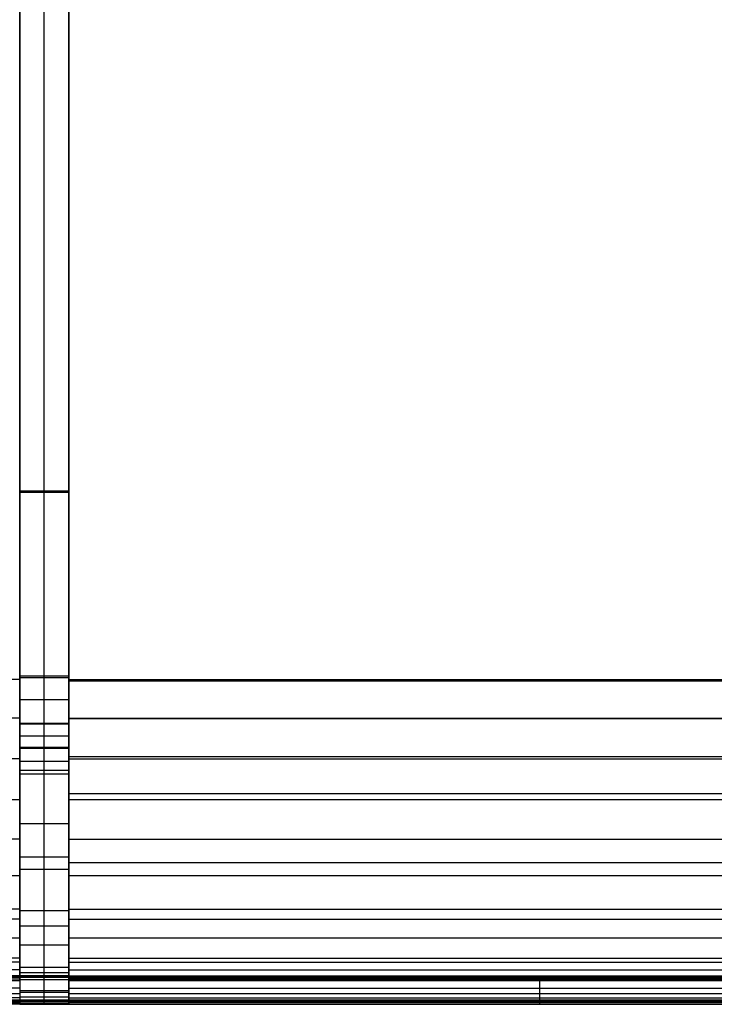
# Model space of a CAD drawing. Header units: millimetres. Extents: x -248 to 248, y -256 to 255.
# Tile 12 of 64: x -4 to 109, y -246 to -85. Entities that reach past the tile are written whole.
import ezdxf

# ---------------------------------------------------------------- set-up
doc = ezdxf.new("R2010")
doc.units = ezdxf.units.MM
doc.layers.add('Défaut', color=7, linetype='Continuous', true_color=0x000000)

msp = doc.modelspace()

# ---------------------------------------------------------------- linework, layer by layer
at = {"layer": 'Défaut'}
for p, q in [((1.104126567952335e-09, -245.5214476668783, 399.4347149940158), (1.104126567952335e-09, -241.5228150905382, 399.330132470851)), ((-3.99999999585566, -243.522131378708, 399.3824237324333), (4.000000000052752, -243.522131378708, 399.3824237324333))]:
    msp.add_line(p, q, dxfattribs=at)
for points, degree, knots in [([(-3.999999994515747, -241.5228150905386, 399.330132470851), (-3.999999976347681, -241.3912845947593, 404.3591001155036), (-3.999999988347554, -241.2590280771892, 409.3895192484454), (-3.999999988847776, -241.0955566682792, 415.6756506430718), (-3.999999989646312, -241.0602701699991, 416.9333056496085), (-3.999999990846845, -241.0005384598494, 419.4474012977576), (-3.999999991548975, -240.9691117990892, 420.7073325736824), (-3.999999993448, -240.6332605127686, 424.4642440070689), (-3.999999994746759, -240.1779549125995, 426.9510290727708), (-3.999999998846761, -238.1207636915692, 434.2114698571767), (-4.000000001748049, -235.8209201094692, 438.7864544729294), (-4.000000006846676, -229.6951818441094, 446.7722347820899), (-4.000000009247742, -225.8694268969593, 450.1746976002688), (-4.0000000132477, -217.2297142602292, 455.3344689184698), (-4.000000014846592, -212.4147015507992, 457.0792702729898), (-4.000000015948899, -206.2088939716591, 458.091490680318), (-4.000000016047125, -204.9565262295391, 458.2275842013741), (-4.000000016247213, -202.4447402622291, 458.3661458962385), (-4.000000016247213, -201.1860748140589, 458.3785614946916), (-4.000000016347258, -197.4128581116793, 458.3257244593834), (-4.000000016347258, -194.9008275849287, 458.1896227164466), (-4.000000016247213, -182.3382213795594, 457.547005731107), (-4.000000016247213, -172.2899156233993, 457.0346150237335), (-4.000000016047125, -122.0413945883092, 454.483164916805), (-4.000000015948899, -81.8419424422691, 452.4720576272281), (-4.000000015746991, -1.442924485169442, 448.4501424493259), (-4.000000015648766, 38.75643585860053, 446.439286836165), (-4.000000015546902, 89.00383960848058, 443.8883317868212), (-4.000000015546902, 99.05434263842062, 443.3762139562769), (-4.000000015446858, 114.1281630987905, 442.6046196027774), (-4.000000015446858, 119.1512078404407, 442.3469146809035), (-4.000000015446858, 126.6893738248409, 441.9592089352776), (-4.000000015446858, 129.2007629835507, 441.8298726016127), (-4.000000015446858, 132.9692133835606, 441.6355763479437), (-4.000000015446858, 134.2259035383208, 441.5706720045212), (-4.000000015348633, 136.7379923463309, 441.441186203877), (-4.000000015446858, 137.994452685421, 441.3746193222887), (-4.000000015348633, 140.5069867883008, 441.2656611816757), (-4.000000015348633, 141.7646587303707, 441.223360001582), (-4.000000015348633, 144.2796013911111, 441.191722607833), (-4.000000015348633, 145.5381067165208, 441.2018977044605), (-4.000000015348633, 148.0518871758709, 441.3373944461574), (-4.000000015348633, 149.3027129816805, 441.4626862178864), (-4.000000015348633, 151.7842987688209, 441.8912134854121), (-4.000000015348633, 153.0075394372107, 442.1871396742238), (-4.000000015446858, 156.6187630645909, 443.2871911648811), (-4.000000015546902, 158.9474693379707, 444.2738252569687), (-4.000000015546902, 163.312675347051, 446.7818484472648), (-4.000000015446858, 165.3493746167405, 448.2822400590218), (-4.000000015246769, 170.8780536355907, 453.4211339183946), (-4.000000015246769, 173.7531907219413, 457.710655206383), (-4.000000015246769, 177.3234763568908, 467.1179078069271), (-4.000000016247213, 178.0106644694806, 472.2362195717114), (-3.999999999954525, 177.5262235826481, 477.2439121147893)], 3, [0, 0, 0, 0, 15.11209899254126, 15.11209899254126, 18.89012374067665, 18.89012374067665, 22.66814848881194, 22.66814848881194, 30.22419798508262, 30.22419798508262, 45.33629697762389, 45.33629697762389, 60.44839597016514, 60.44839597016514, 75.5604949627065, 75.5604949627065, 79.3385197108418, 79.3385197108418, 83.11654445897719, 83.11654445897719, 90.67259395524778, 90.67259395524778, 120.8967919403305, 120.8967919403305, 241.793583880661, 241.793583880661, 362.6903758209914, 362.6903758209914, 392.9145738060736, 392.9145738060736, 408.0266727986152, 408.0266727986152, 415.5827222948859, 415.5827222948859, 419.3607470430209, 419.3607470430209, 423.1387717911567, 423.1387717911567, 426.9167965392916, 426.9167965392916, 430.6948212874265, 430.6948212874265, 434.4728460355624, 434.4728460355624, 438.2508707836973, 438.2508707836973, 445.8069202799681, 445.8069202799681, 453.3629697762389, 453.3629697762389, 468.4750687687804, 468.4750687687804, 483.587167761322, 483.587167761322, 483.587167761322, 483.587167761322]), ([(3.924470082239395e-09, -241.5228150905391, 399.330132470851), (3.872628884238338e-09, -241.3912845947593, 404.3591001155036), (3.875357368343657e-09, -241.2590280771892, 409.3895192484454), (3.873538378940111e-09, -241.0955566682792, 415.6756506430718), (3.925379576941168e-09, -241.0602701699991, 416.9333056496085), (3.874447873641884e-09, -241.0005384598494, 419.4474012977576), (3.872628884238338e-09, -240.9691117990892, 420.7073325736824), (3.874447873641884e-09, -240.6332605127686, 424.4642440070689), (3.875357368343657e-09, -240.1779549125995, 426.9510290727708), (3.874447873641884e-09, -238.1207636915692, 434.2114698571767), (3.874447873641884e-09, -235.820920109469, 438.7864544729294), (3.923560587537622e-09, -229.6951818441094, 446.7722347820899), (3.923560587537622e-09, -225.8694268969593, 450.1746976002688), (3.874447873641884e-09, -217.2297142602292, 455.3344689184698), (3.925379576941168e-09, -212.414701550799, 457.0792702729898), (3.874447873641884e-09, -206.2088939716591, 458.091490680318), (3.874447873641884e-09, -204.9565262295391, 458.2275842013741), (3.873538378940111e-09, -202.4447402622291, 458.3661458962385), (3.873538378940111e-09, -201.1860748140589, 458.3785614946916), (3.872628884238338e-09, -197.4128581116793, 458.3257244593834), (3.872628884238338e-09, -194.9008275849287, 458.1896227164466), (3.923560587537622e-09, -182.3382213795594, 457.547005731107), (3.873538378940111e-09, -172.2899156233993, 457.0346150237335), (3.923560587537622e-09, -122.0413945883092, 454.483164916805), (3.874447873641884e-09, -81.8419424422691, 452.4720576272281), (3.87626686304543e-09, -1.442924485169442, 448.4501424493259), (3.873538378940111e-09, 38.75643585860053, 446.439286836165), (3.875357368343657e-09, 89.0038396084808, 443.8883317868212), (3.875357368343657e-09, 99.05434263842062, 443.3762139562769), (3.874447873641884e-09, 114.1281630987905, 442.6046196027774), (3.874447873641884e-09, 119.1512078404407, 442.3469146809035), (3.874447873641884e-09, 126.6893738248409, 441.9592089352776), (3.874447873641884e-09, 129.2007629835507, 441.8298726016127), (3.874447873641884e-09, 132.9692133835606, 441.6355763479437), (3.874447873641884e-09, 134.2259035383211, 441.5706720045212), (3.922651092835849e-09, 136.7379923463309, 441.441186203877), (3.874447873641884e-09, 137.994452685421, 441.3746193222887), (3.922651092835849e-09, 140.5069867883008, 441.2656611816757), (3.874447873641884e-09, 141.7646587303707, 441.223360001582), (3.922651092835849e-09, 144.2796013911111, 441.191722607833), (3.874447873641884e-09, 145.5381067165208, 441.2018977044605), (3.874447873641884e-09, 148.0518871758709, 441.3373944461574), (3.874447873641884e-09, 149.3027129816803, 441.4626862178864), (3.874447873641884e-09, 151.7842987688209, 441.8912134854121), (3.874447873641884e-09, 153.0075394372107, 442.1871396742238), (3.874447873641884e-09, 156.6187630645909, 443.2871911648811), (3.923560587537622e-09, 158.9474693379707, 444.2738252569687), (3.875357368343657e-09, 163.312675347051, 446.7818484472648), (3.874447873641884e-09, 165.3493746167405, 448.2822400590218), (3.873538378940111e-09, 170.8780536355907, 453.4211339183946), (3.873538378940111e-09, 173.7531907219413, 457.710655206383), (3.874447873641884e-09, 177.3234763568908, 467.1179078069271), (3.875357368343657e-09, 178.0106644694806, 472.2362195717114), (3.925379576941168e-09, 177.5262235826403, 477.2439121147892)], 3, [0, 0, 0, 0, 15.0936928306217, 15.0936928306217, 18.8671160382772, 18.8671160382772, 22.6405392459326, 22.6405392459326, 30.1873856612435, 30.1873856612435, 45.2810784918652, 45.2810784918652, 60.3747713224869, 60.3747713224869, 75.4684641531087, 75.4684641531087, 79.2418873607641, 79.2418873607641, 83.0153105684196, 83.0153105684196, 90.5621569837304, 90.5621569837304, 120.749542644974, 120.749542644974, 241.499085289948, 241.499085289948, 362.248627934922, 362.248627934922, 392.436013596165, 392.436013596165, 407.529706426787, 407.529706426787, 415.076552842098, 415.076552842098, 418.849976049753, 418.849976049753, 422.623399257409, 422.623399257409, 426.396822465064, 426.396822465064, 430.170245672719, 430.170245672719, 433.943668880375, 433.943668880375, 437.71709208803, 437.71709208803, 445.263938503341, 445.263938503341, 452.810784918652, 452.810784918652, 467.904477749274, 467.904477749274, 482.998170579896, 482.998170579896, 482.998170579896, 482.998170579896]), ([(4.000000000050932, -241.5228150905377, 399.330132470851), (4.000000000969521, -241.4346504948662, 402.6970571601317), (4.000000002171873, -241.3464910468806, 406.0639872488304), (4.000000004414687, -241.2047040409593, 411.4798738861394), (4.000000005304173, -241.1508663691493, 413.528726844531), (4.000000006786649, -241.0708860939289, 416.6021832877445), (4.000000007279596, -241.0424981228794, 417.6264355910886), (4.000000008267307, -240.9943254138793, 419.6755868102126), (4.000000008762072, -240.9610943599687, 420.7003151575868), (4.000000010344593, -240.7070545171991, 423.7642461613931), (4.000000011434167, -240.3839539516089, 425.7938099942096), (4.000000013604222, -239.4274647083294, 429.7792398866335), (4.000000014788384, -238.7958422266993, 431.7344587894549), (4.000000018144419, -236.4636041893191, 437.4216892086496), (4.000000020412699, -234.3202016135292, 440.969900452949), (4.000000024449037, -229.0584220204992, 447.2516372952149), (4.00000002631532, -225.9408732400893, 449.9835643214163), (4.000000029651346, -219.0223358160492, 454.3738883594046), (4.000000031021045, -215.2228419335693, 456.0355166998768), (4.000000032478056, -209.2786276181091, 457.5940775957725), (4.000000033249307, -205.2334811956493, 458.3681207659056), (4.000000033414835, -199.0753313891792, 458.4039991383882), (4.000000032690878, -85.3322812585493, 452.573844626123), (4.000000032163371, 28.73213243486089, 447.02567619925), (4.000000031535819, 143.0854617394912, 441.1129097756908), (4.000000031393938, 150.1741991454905, 441.3105644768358), (4.000000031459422, 154.7421030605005, 442.6386147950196), (4.000000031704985, 161.3093478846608, 445.2385423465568), (4.000000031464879, 165.3029719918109, 447.9381838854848), (4.000000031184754, 171.8123152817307, 454.7484345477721), (4.000000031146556, 174.3223700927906, 458.8608110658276), (4.000000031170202, 177.4058893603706, 467.7657389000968), (4.00000003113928, 177.9798412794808, 472.5512039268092), (4.000000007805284, 177.5262235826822, 477.2439121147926)], 3, [0, 0, 0, 0, 10.11554552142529, 10.11554552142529, 16.27126868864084, 16.27126868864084, 19.34913027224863, 19.34913027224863, 22.4269918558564, 22.4269918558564, 28.58271502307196, 28.58271502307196, 34.73843819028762, 34.73843819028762, 47.04988452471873, 47.04988452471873, 59.36133085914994, 59.36133085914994, 71.67277719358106, 71.67277719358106, 77.82850036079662, 83.98422352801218, 90.13994669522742, 419.8757591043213, 426.9541888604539, 434.0326186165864, 441.1110483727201, 441.1110483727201, 455.2679078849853, 455.2679078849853, 469.4247673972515, 469.4247673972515, 483.5816269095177, 483.5816269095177, 483.5816269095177, 483.5816269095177]), ([(-4.000000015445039, 135.6877515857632, 445.5005259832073), (-4.000000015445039, 134.4319181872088, 445.5653632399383), (-4.000000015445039, 133.1753276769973, 445.6302624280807), (-4.000000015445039, 131.9190243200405, 445.6950357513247), (-4.000000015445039, 129.4065680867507, 445.8245746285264), (-4.000000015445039, 126.8950110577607, 445.9539196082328), (-4.000000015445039, 124.3821097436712, 446.0831640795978), (-4.000000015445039, 119.3563263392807, 446.3416520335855), (-4.000000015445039, 114.3329564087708, 446.5993736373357), (-4.000000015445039, 109.3080394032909, 446.8565876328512), (-4.000000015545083, 99.25820608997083, 447.371015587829), (-4.000000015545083, 89.20714561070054, 447.8831618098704), (-4.000000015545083, 79.15716925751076, 448.3933779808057), (-4.000000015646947, 38.95726499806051, 450.4342425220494), (-4.000000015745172, -1.243082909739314, 452.4451471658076), (-4.000000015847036, -41.44258563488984, 454.456104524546), (-4.000000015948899, -81.64208454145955, 456.4670615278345), (-4.000000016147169, -121.8405374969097, 458.4781192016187), (-4.000000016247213, -162.0373662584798, 460.5191784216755), (-4.000000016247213, -172.0864964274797, 461.0294392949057), (-4.000000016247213, -182.1343019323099, 461.5418044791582), (-4.000000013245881, -192.1839877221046, 462.0559578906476)], 3, [0, 0, 0, 0, 3.773743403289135, 3.773743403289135, 3.773743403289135, 11.32064509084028, 11.32064509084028, 11.32064509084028, 26.41454395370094, 26.41454395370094, 26.41454395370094, 56.60455425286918, 56.60455425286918, 56.60455425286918, 177.3566114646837, 177.3566114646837, 177.3566114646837, 298.1037182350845, 298.1037182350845, 298.1037182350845, 328.2894847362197, 328.2894847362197, 328.2894847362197, 328.2894847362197]), ([(4.00000001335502, -192.1839877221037, 462.0559578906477), (4.000000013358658, -192.3659111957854, 462.0653550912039), (4.000000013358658, -192.5478278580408, 462.0746699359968), (4.000000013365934, -194.7766216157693, 462.1888023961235), (4.000000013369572, -196.8616357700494, 462.2963565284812), (4.00000001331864, -199.2807704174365, 462.3509171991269), (4.000000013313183, -199.5757565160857, 462.3564715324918), (4.000000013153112, -199.8723435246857, 462.3605527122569)], 3, [0, 0, 0, 0, 0.5574521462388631, 0.5574521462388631, 6.829755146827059, 6.829755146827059, 7.695224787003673, 7.695224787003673, 7.695224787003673, 7.695224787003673]), ([(4.000000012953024, -203.9209441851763, 462.2904838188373), (4.000000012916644, -204.4788821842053, 462.2588796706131), (4.000000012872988, -205.041360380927, 462.2167464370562), (4.000000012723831, -206.444119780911, 462.0795790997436), (4.000000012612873, -207.273051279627, 461.9701348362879), (4.000000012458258, -208.0939295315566, 461.836675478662)], 3, [0, 0, 0, 0, 1.696854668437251, 1.696854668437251, 4.200117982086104, 4.200117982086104, 4.200117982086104, 4.200117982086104]), ([(-4.000000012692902, -205.6080775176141, 462.161330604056), (-104.7160098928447, -205.6080775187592, 462.1613306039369), (-205.4320197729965, -205.6080775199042, 462.1613306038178), (-205.4320237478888, -205.6080775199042, 462.1613306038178), (-205.4320277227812, -205.6080775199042, 462.1613306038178)], 2, [-205.1306392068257, -205.1306392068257, -205.1306392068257, 9.12308694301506e-16, 9.12308694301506e-16, 8.095755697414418e-06, 8.095755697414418e-06, 8.095755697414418e-06]), ([(4.000000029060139, -205.2184095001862, 458.1805897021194), (104.7160099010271, -205.2184095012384, 458.1805897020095), (205.4320197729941, -205.2184095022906, 458.1805897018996), (205.4320206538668, -205.2184095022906, 458.1805897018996), (205.4320215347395, -205.2184095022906, 458.1805897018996)], 2, [-205.1306391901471, -205.1306391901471, -205.1306391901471, 0, 0, 1.794093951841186e-06, 1.794093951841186e-06, 1.794093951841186e-06]), ([(4.000000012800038, -205.6080775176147, 462.161330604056), (104.7160098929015, -205.6080775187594, 462.1613306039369), (205.4320197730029, -205.6080775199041, 462.1613306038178), (205.4320282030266, -205.6080775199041, 462.1613306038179), (205.4320366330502, -205.6080775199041, 462.1613306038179)], 2, [-205.1306392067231, -205.1306392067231, -205.1306392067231, 9.60494704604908e-16, 9.60494704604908e-16, 1.716962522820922e-05, 1.716962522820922e-05, 1.716962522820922e-05]), ([(4.00000002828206, -211.2600323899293, 457.0745572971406), (104.8393013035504, -211.2600323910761, 457.0745572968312), (205.6786025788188, -211.2600323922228, 457.0745572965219), (205.6786031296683, -211.2600323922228, 457.0745572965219), (205.6786036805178, -211.2600323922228, 457.0745572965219)], 2, [-205.1306391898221, -205.1306391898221, -205.1306391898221, 0, 0, 1.120556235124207e-06, 1.120556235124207e-06, 1.120556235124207e-06]), ([(-4.000000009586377, -218.66000767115, 458.7261264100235), (-104.973393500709, -218.6600076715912, 458.7261264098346), (-205.9467869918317, -218.6600076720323, 458.7261264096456), (-205.9468119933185, -218.6600076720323, 458.7261264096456), (-205.9468369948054, -218.6600076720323, 458.7261264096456)], 2, [-205.130639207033, -205.130639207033, -205.130639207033, 9.12308694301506e-16, 9.12308694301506e-16, 5.079131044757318e-05, 5.079131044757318e-05, 5.079131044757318e-05]), ([(4.000000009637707, -218.6600076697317, 458.7261264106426), (104.9733935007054, -218.6600076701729, 458.7261264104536), (205.946786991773, -218.6600076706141, 458.7261264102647), (205.9468119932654, -218.6600076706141, 458.7261264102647), (205.9468369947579, -218.6600076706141, 458.7261264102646)], 2, [-205.1306392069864, -205.1306392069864, -205.1306392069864, 9.60494704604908e-16, 9.60494704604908e-16, 5.079132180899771e-05, 5.079132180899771e-05, 5.079132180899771e-05]), ([(-4.000000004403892, -230.0322510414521, 451.5078678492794), (-105.2614622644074, -230.0322510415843, 451.5078678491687), (-206.5229245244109, -230.0322510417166, 451.5078678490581), (-206.5229273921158, -230.0322510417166, 451.5078678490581), (-206.5229302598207, -230.0322510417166, 451.5078678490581)], 2, [-205.1306392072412, -205.1306392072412, -205.1306392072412, 9.12308694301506e-16, 9.12308694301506e-16, 5.809259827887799e-06, 5.809259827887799e-06, 5.809259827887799e-06]), ([(4.00000000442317, -230.0322510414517, 451.5078678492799), (105.2614622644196, -230.0322510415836, 451.5078678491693), (206.5229245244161, -230.0322510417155, 451.5078678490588), (206.5229273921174, -230.0322510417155, 451.5078678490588), (206.5229302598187, -230.0322510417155, 451.5078678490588)], 2, [-205.1306392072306, -205.1306392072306, -205.1306392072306, 9.60494704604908e-16, 9.60494704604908e-16, 5.809252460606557e-06, 5.809252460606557e-06, 5.809252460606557e-06]), ([(4.000000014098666, -238.0184295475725, 433.6302022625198), (105.6917704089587, -238.0184295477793, 433.6302022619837), (207.3835408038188, -238.018429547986, 433.6302022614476), (207.3835421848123, -238.018429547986, 433.6302022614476), (207.3835435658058, -238.018429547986, 433.6302022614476)], 2, [-205.1306391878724, -205.1306391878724, -205.1306391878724, 0, 0, 2.78571290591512e-06, 2.78571290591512e-06, 2.78571290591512e-06]), ([(4.000000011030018, -239.9057093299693, 427.7865249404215), (105.8211243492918, -239.9057093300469, 427.7865249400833), (207.6422486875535, -239.9057093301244, 427.786524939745), (207.6422491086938, -239.9057093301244, 427.786524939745), (207.642249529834, -239.9057093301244, 427.786524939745)], 2, [-205.1306391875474, -205.1306391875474, -205.1306391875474, 0, 0, 8.484366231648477e-07, 8.484366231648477e-07, 8.484366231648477e-07]), ([(4.000000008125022, -240.8764144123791, 421.7216254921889), (105.9382010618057, -240.8764144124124, 421.7216254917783), (207.8764021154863, -240.8764144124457, 421.7216254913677), (207.8764040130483, -240.8764144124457, 421.7216254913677), (207.8764059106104, -240.8764144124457, 421.7216254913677)], 2, [-205.1306391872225, -205.1306391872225, -205.1306391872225, 0, 0, 3.818471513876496e-06, 3.818471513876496e-06, 3.818471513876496e-06]), ([(4.000000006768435, -241.0184117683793, 418.6510112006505), (105.9914016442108, -241.0184117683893, 418.6510112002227), (207.9828032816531, -241.0184117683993, 418.651011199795), (207.9828123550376, -241.0184117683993, 418.651011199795), (207.9828214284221, -241.0184117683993, 418.6510111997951)], 2, [-205.13063918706, -205.13063918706, -205.13063918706, 0, 0, 1.824888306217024e-05, 1.824888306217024e-05, 1.824888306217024e-05]), ([(-3.999999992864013, -242.8806470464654, 431.9741226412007), (-105.7577966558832, -242.8806470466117, 431.9741226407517), (-207.5155933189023, -242.880647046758, 431.9741226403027), (-207.5155933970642, -242.880647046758, 431.9741226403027), (-207.515593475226, -242.880647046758, 431.9741226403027)], 2, [-205.1306392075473, -205.1306392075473, -205.1306392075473, 9.12308694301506e-16, 9.12308694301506e-16, 1.575641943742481e-07, 1.575641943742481e-07, 1.575641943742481e-07]), ([(-3.999999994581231, -241.7194410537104, 435.1479252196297), (-105.691770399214, -241.7193850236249, 435.1479022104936), (-207.3835408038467, -241.7193289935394, 435.1478792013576), (-207.383553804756, -241.7193289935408, 435.1478792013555), (-207.3835668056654, -241.7193289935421, 435.1478792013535)], 2, [0, 0, 0, 203.3835408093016, 203.3835408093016, 203.3835668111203, 203.3835668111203, 203.3835668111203]), ([(207.383566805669, -241.7193289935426, 435.1478792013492), (207.3835538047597, -241.719328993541, 435.1478792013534), (207.3835408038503, -241.7193289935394, 435.1478792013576), (105.6917703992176, -241.7193850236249, 435.1479022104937), (3.999999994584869, -241.7194410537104, 435.1479252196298)], 2, [0, 0, 0, 2.600181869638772e-05, 2.600181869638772e-05, 203.3835668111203, 203.3835668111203, 203.3835668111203]), ([(3.999999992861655, -242.880647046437, 431.9741226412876), (105.7577966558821, -242.8806470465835, 431.9741226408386), (207.5155933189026, -242.8806470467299, 431.9741226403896), (207.5155933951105, -242.8806470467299, 431.9741226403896), (207.5155934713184, -242.8806470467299, 431.9741226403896)], 2, [-205.130639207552, -205.130639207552, -205.130639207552, 9.60494704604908e-16, 9.60494704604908e-16, 1.536253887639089e-07, 1.536253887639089e-07, 1.536253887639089e-07]), ([(-3.999999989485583, -244.456757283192, 425.4041308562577), (-105.8813669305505, -244.4567572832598, 425.4041308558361), (-207.7627338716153, -244.4567572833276, 425.4041308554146), (-207.7627413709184, -244.4567572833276, 425.4041308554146), (-207.7627488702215, -244.4567572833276, 425.4041308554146)], 2, [-205.130639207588, -205.130639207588, -205.130639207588, 9.12308694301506e-16, 9.12308694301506e-16, 1.509929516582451e-05, 1.509929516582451e-05, 1.509929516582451e-05]), ([(3.99999998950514, -244.4567572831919, 425.4041308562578), (105.8813669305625, -244.4567572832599, 425.4041308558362), (207.76273387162, -244.456757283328, 425.4041308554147), (207.762741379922, -244.456757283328, 425.4041308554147), (207.762748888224, -244.456757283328, 425.4041308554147)], 2, [-205.1306392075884, -205.1306392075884, -205.1306392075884, 9.60494704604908e-16, 9.60494704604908e-16, 1.511741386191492e-05, 1.511741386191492e-05, 1.511741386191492e-05]), ([(-208.2958283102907, -245.256974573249, 409.5356268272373), (-208.2958192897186, -245.2569746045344, 409.5356268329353), (-208.2958102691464, -245.2569746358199, 409.5356268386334), (-106.1479051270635, -245.2569749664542, 409.5356268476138), (-3.999999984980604, -245.2569752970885, 409.5356268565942)], 2, [-204.2958283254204, -204.2958283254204, -204.2958283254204, -204.295810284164, -204.295810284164, 0, 0, 0]), ([(-3.999999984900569, -245.0962218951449, 415.6817549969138), (-106.0435541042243, -245.0962071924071, 415.6817546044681), (-208.0871082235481, -245.0961924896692, 415.6817542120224), (-208.0871566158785, -245.0961920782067, 415.681754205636), (-208.0872050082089, -245.0961916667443, 415.6817541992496)], 2, [0, 0, 0, 204.0871082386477, 204.0871082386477, 204.0872050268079, 204.0872050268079, 204.0872050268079]), ([(-3.999999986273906, -245.0176779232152, 418.7450289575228), (-105.9914016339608, -245.0174924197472, 418.7450243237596), (-207.9828032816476, -245.0173069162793, 418.7450196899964), (-207.9829510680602, -245.0173069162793, 418.7450196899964), (-207.9830988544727, -245.0173069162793, 418.7450196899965)], 2, [0, 0, 0, 203.9828032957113, 203.9828032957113, 203.9830988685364, 203.9830988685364, 203.9830988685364]), ([(207.9830988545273, -245.0173069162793, 418.7450196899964), (207.9829510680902, -245.0173069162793, 418.7450196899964), (207.9828032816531, -245.0173069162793, 418.7450196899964), (105.9914016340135, -245.0174924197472, 418.7450243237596), (3.99999998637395, -245.0176779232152, 418.7450289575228)], 2, [0, 0, 0, 0.0002955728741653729, 0.0002955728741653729, 203.9830988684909, 203.9830988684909, 203.9830988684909]), ([(208.0872050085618, -245.0961924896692, 415.6817542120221), (208.0871566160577, -245.0961924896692, 415.6817542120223), (208.0871082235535, -245.0961924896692, 415.6817542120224), (106.0435541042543, -245.0962071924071, 415.6817546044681), (3.999999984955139, -245.0962218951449, 415.6817549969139)], 2, [0, 0, 0, 9.678500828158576e-05, 9.678500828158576e-05, 204.0872050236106, 204.0872050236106, 204.0872050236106])]:
    msp.add_open_spline(points, degree=degree, knots=knots, dxfattribs=at)
for points, degree in [([(4.000000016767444, 135.6876879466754, 445.5005190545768), (4.000000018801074, 26.39626340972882, 451.1436155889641), (4.000000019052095, -82.90431675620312, 456.4609581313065), (4.00000001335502, -192.1839877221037, 462.0559578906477)], 3), ([(-4.000000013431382, -162.0373662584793, 460.5191784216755), (1.096598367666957e-10, -162.0373662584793, 460.5191784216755), (4.000000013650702, -162.0373662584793, 460.5191784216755)], 2), ([(-4.000000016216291, -162.2402114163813, 456.5243250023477), (3.883542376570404e-09, -162.2402114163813, 456.5243250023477), (4.000000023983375, -162.2402114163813, 456.5243250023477)], 2), ([(-4.000000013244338, -192.729744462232, 462.083985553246), (-104.5036113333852, -192.7297444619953, 462.083985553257), (-205.0072226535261, -192.7297444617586, 462.0839855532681)], 2), ([(-4.000000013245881, -192.1839877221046, 462.0559578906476), (-4.0000000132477, -194.6884708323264, 462.183713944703), (-4.0000000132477, -197.2498734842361, 462.3235584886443), (-4.000000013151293, -199.8723435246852, 462.3605527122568)], 3), ([(4.00000001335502, -192.1839877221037, 462.0559578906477), (5.456968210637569e-11, -192.1839877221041, 462.0559578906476), (-4.000000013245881, -192.1839877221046, 462.0559578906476)], 2), ([(-4.000000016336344, -192.3883063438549, 458.0610993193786), (3.882814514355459e-09, -192.3883063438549, 458.0610993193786), (4.000000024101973, -192.3883063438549, 458.0610993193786)], 2), ([(4.00000001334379, -192.729744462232, 462.083985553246), (104.5036113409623, -192.7297444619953, 462.083985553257), (205.0072226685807, -192.7297444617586, 462.0839855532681)], 2), ([(4.000000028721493, -192.9343266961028, 458.0893263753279), (104.5039941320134, -192.9343266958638, 458.0893263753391), (205.0079882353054, -192.9343266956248, 458.0893263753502)], 2), ([(-4.000000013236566, -195.9839063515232, 462.2422809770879), (8.79563089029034e-12, -195.9839063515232, 462.2422809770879), (4.000000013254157, -195.9839063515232, 462.2422809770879)], 2), ([(-4.0000000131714, -198.9874453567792, 462.344301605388), (-104.606545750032, -198.9874453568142, 462.3443016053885), (-205.2130914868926, -198.9874453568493, 462.344301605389)], 2), ([(-4.000000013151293, -199.8723435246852, 462.3605527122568), (-4.000000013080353, -201.1937376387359, 462.3789921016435), (-4.00000001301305, -202.5445208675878, 462.3666534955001), (-4.000000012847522, -203.9209441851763, 462.2904838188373)], 3), ([(4.000000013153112, -199.8723435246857, 462.3605527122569), (9.094947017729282e-13, -199.8723435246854, 462.3605527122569), (-4.000000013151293, -199.8723435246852, 462.3605527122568)], 2), ([(-4.000000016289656, -199.9283359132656, 458.3609491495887), (3.873234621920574e-09, -199.9283359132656, 458.3609491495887), (4.000000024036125, -199.9283359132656, 458.3609491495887)], 2), ([(4.00000001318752, -198.9874453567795, 462.344301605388), (104.6065455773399, -198.9874453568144, 462.3443016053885), (205.2130911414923, -198.9874453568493, 462.344301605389)], 2), ([(4.000000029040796, -199.0781897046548, 458.345557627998), (104.6065432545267, -199.0781897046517, 458.345557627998), (205.2130864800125, -199.0781897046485, 458.345557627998)], 2), ([(4.000000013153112, -199.8723435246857, 462.3605527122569), (4.000000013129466, -201.1914156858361, 462.3786628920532), (4.000000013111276, -202.5423665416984, 462.3674984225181), (4.000000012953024, -203.9209441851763, 462.2904838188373)], 3), ([(-4.000000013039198, -201.8759979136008, 462.3610360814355), (6.921574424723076e-12, -201.8759979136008, 462.3610360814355), (4.000000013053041, -201.8759979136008, 462.3610360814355)], 2), ([(-4.000000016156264, -203.7006332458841, 458.2968650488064), (3.873992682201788e-09, -203.7006332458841, 458.2968650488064), (4.000000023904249, -203.7006332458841, 458.2968650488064)], 2), ([(-4.000000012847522, -203.9209441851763, 462.2904838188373), (-4.000000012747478, -205.3184711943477, 462.2136930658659), (-4.000000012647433, -206.7119751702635, 462.0622861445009), (-4.000000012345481, -208.0939295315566, 461.836675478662)], 3), ([(4.000000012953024, -203.9209441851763, 462.2904838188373), (5.275069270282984e-11, -203.9209441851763, 462.2904838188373), (-4.000000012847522, -203.9209441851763, 462.2904838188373)], 2), ([(-4.000000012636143, -206.0132934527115, 462.1194500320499), (8.531033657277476e-10, -206.0132934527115, 462.1194500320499), (4.00000001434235, -206.0132934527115, 462.1194500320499)], 2), ([(-4.000000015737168, -207.450055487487, 457.8890465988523), (3.884633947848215e-09, -207.4500554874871, 457.8890465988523), (4.000000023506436, -207.4500554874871, 457.8890465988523)], 2), ([(-4.000000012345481, -208.0939295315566, 461.836675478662), (-4.000000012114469, -209.5012686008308, 461.6071400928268), (-4.000000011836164, -210.8969186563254, 461.3094778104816), (-4.00000001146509, -212.2747578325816, 460.9446246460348)], 3), ([(4.000000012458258, -208.0939295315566, 461.836675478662), (5.638867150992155e-11, -208.0939295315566, 461.836675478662), (-4.000000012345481, -208.0939295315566, 461.836675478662)], 2), ([(4.000000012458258, -208.0939295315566, 461.836675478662), (4.000000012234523, -209.5133281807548, 461.6053358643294), (4.000000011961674, -210.9085672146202, 461.301779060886), (4.000000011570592, -212.2747578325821, 460.9446246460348)], 3), ([(-4.00000001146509, -212.2747578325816, 460.9446246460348), (-104.838961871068, -212.2746446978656, 460.9441963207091), (-205.677923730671, -212.2745315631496, 460.9437679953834)], 2), ([(-4.00000001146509, -212.2747578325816, 460.9446246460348), (-4.000000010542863, -216.2432814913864, 459.8973116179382), (-4.000000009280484, -220.0657641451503, 458.2990865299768), (-4.000000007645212, -223.5999582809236, 456.1879589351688)], 3), ([(205.6779237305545, -212.2745315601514, 460.9437679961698), (104.8389618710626, -212.2746446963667, 460.9441963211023), (4.000000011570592, -212.2747578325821, 460.9446246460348)], 2), ([(4.000000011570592, -212.2747578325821, 460.9446246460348), (4.000000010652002, -216.2537415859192, 459.9000878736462), (4.000000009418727, -220.0727913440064, 458.2914067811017), (4.000000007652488, -223.5999582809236, 456.187958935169)], 3), ([(-4.000000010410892, -216.1088355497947, 459.7447638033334), (6.277085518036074e-10, -216.1088355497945, 459.7447638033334), (4.000000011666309, -216.1088355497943, 459.7447638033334)], 2), ([(-4.000000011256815, -221.5495705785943, 452.7545832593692), (3.899003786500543e-09, -221.5495705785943, 452.7545832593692), (4.000000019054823, -221.5495705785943, 452.7545832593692)], 2), ([(4.000000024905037, -222.4816045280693, 452.1787263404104), (105.1152463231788, -222.4816045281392, 452.1787263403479), (206.2304926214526, -222.4816045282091, 452.1787263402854)], 2), ([(-4.000000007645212, -223.5999582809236, 456.1879589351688), (-4.000000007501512, -223.9451232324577, 455.9829022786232), (-4.000000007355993, -224.2868122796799, 455.7723432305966), (-4.000000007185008, -224.6251426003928, 455.5566422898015)], 3), ([(4.000000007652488, -223.5999582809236, 456.187958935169), (3.637978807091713e-12, -223.5999582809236, 456.1879589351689), (-4.000000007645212, -223.5999582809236, 456.1879589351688)], 2), ([(4.000000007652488, -223.5999582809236, 456.187958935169), (4.000000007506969, -223.9440583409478, 455.9814984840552), (4.000000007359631, -224.285888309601, 455.7711367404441), (4.00000000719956, -224.6251426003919, 455.5566422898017)], 3), ([(-4.000000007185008, -224.6251426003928, 455.5566422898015), (-105.1152009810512, -224.6249726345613, 455.556374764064), (-206.2304019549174, -224.6248026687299, 455.5561072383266)], 2), ([(-4.000000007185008, -224.6251426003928, 455.5566422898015), (-4.000000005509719, -228.4326027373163, 453.1384163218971), (-4.000000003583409, -231.8582421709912, 450.1374953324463), (-4.000000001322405, -234.7559330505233, 446.6794670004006)], 3), ([(206.230401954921, -224.6248026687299, 455.5561072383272), (105.1152009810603, -224.6249726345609, 455.5563747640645), (4.00000000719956, -224.6251426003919, 455.5566422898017)], 2), ([(4.00000000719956, -224.6251426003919, 455.5566422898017), (4.000000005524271, -228.4335976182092, 453.1387578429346), (4.000000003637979, -231.8589024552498, 450.1370952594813), (4.000000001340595, -234.7559330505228, 446.6794670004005)], 3), ([(-4.000000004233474, -230.2842065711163, 451.2851720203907), (1.915735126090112e-09, -230.2842065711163, 451.2851720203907), (4.000000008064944, -230.2842065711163, 451.2851720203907)], 2), ([(-4.000000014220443, -231.6893118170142, 444.110768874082), (-105.4085966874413, -231.6893118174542, 444.1107688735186), (-206.8171933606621, -231.6893118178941, 444.1107688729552)], 2), ([(4.00000001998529, -231.6893118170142, 444.1107688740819), (105.4085966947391, -231.6893118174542, 444.1107688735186), (206.817193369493, -231.6893118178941, 444.1107688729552)], 2), ([(-4.000000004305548, -232.7580509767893, 442.7793446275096), (3.899003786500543e-09, -232.7580509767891, 442.7793446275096), (4.000000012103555, -232.758050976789, 442.7793446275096)], 2), ([(-4.000000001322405, -234.7559330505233, 446.6794670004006), (-105.4085956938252, -234.7558192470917, 446.6793716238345), (-206.817191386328, -234.7557054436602, 446.6792762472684)], 2), ([(-4.000000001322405, -234.7559330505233, 446.6794670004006), (-4.0000000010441, -235.1583269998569, 446.1997871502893), (-4.000000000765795, -235.5503298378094, 445.7111166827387), (-4.000000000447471, -235.9313562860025, 445.2136243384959)], 3), ([(206.8171913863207, -234.7557054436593, 446.6792762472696), (105.4085956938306, -234.755819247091, 446.679371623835), (4.000000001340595, -234.7559330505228, 446.6794670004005)], 2), ([(4.000000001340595, -234.7559330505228, 446.6794670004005), (4.000000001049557, -235.1579653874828, 446.1989715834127), (4.000000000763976, -235.549787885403, 445.7101687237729), (4.000000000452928, -235.9313562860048, 445.2136243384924)], 3), ([(-4.000000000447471, -235.9313562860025, 445.2136243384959), (-3.999999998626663, -238.2966569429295, 442.1301754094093), (-3.999999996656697, -240.2451299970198, 438.7384743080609), (-3.999999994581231, -241.7194410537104, 435.1479252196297)], 3), ([(4.000000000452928, -235.9313562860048, 445.2136243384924), (2.728484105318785e-12, -235.9313562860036, 445.2136243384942), (-4.000000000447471, -235.9313562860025, 445.2136243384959)], 2), ([(4.000000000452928, -235.9313562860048, 445.2136243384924), (3.999999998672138, -238.2936720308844, 442.1329337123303), (3.999999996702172, -240.2447957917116, 438.7428376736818), (3.999999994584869, -241.7194410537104, 435.1479252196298)], 3), ([(-4.000000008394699, -238.0184295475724, 433.6302022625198), (-105.6917704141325, -238.0184295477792, 433.6302022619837), (-207.3835408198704, -238.018429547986, 433.6302022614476)], 2), ([(-4.00000000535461, -239.9057093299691, 427.7865249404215), (-105.8211243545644, -239.9057093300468, 427.7865249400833), (-207.6422487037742, -239.9057093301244, 427.786524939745)], 2), ([(-3.999999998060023, -238.6814290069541, 441.1823727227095), (-105.5531658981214, -238.6814290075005, 441.1823727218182), (-207.1063317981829, -238.6814290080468, 441.182372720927)], 2), ([(-3.999999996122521, -239.4922245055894, 429.3711760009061), (3.87505361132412e-09, -239.4922245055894, 429.3711760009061), (4.000000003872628, -239.4922245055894, 429.3711760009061)], 2), ([(3.999999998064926, -238.6814290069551, 441.1823727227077), (105.5531658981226, -238.6814290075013, 441.1823727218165), (207.1063317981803, -238.6814290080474, 441.1823727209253)], 2), ([(-3.999999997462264, -241.2583446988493, 409.4309433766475), (-106.14790514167, -241.2583446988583, 409.4309433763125), (-208.2958102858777, -241.2583446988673, 409.4309433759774)], 2), ([(-3.999999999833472, -241.0975461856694, 415.5776978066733), (-106.0435541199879, -241.0975461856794, 415.5776978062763), (-208.0871082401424, -241.0975461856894, 415.5776978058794)], 2), ([(-4.000000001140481, -241.0184117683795, 418.6510112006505), (-105.991401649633, -241.0184117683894, 418.6510112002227), (-207.9828032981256, -241.0184117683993, 418.651011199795)], 2), ([(-4.000000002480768, -240.8764144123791, 421.7216254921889), (-105.9382010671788, -240.8764144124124, 421.7216254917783), (-207.8764021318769, -240.8764144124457, 421.7216254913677)], 2), ([(-157.1392714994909, -241.5228151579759, 399.3301298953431), (-106.0928484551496, -241.5228150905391, 399.3301307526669), (-55.04642422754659, -241.5228150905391, 399.330131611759), (-3.999999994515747, -241.5228150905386, 399.330132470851)], 3), ([(-3.999999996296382, -240.3337906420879, 438.1886980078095), (1.997214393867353e-09, -240.3337906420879, 438.1886980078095), (4.000000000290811, -240.3337906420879, 438.1886980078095)], 2), ([(-3.999999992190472, -240.8571613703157, 421.9596363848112), (3.873234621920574e-09, -240.8571613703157, 421.9596363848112), (3.999999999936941, -240.8571613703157, 421.9596363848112)], 2), ([(-3.999999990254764, -241.0304043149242, 418.190353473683), (3.899913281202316e-09, -241.0304043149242, 418.190353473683), (3.999999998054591, -241.0304043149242, 418.190353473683)], 2), ([(-3.999999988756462, -241.1282509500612, 414.4184243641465), (3.873901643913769e-09, -241.1282509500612, 414.4184243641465), (3.999999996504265, -241.1282509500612, 414.4184243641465)], 2), ([(4.000000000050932, -241.5228150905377, 399.330132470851), (2.767592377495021e-09, -241.5228150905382, 399.330132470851), (-3.999999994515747, -241.5228150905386, 399.330132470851)], 2), ([(-3.999999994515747, -241.5228150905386, 399.330132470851), (-3.999999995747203, -242.8556926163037, 399.3649933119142), (-3.999999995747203, -244.1885701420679, 399.3998541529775), (-3.999999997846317, -245.5214460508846, 399.434776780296)], 3), ([(4.00000000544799, -241.0975461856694, 415.5776978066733), (106.0435541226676, -241.0975461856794, 415.5776978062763), (208.0871082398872, -241.0975461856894, 415.5776978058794)], 2), ([(4.000000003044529, -241.2583446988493, 409.4309433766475), (106.1478995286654, -241.2583446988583, 409.4309433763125), (208.2957990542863, -241.2583446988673, 409.4309433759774)], 2), ([(157.1392726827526, -241.5228150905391, 399.3301298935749), (106.092848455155, -241.5228150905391, 399.3301307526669), (55.04642422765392, -241.5228150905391, 399.330131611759), (4.000000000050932, -241.5228150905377, 399.330132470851)], 3), ([(4.00000000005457, -245.5214460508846, 399.434776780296), (4.000000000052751, -243.5221305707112, 399.3824546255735), (4.000000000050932, -241.5228150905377, 399.330132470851)], 2), ([(80.56963634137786, -241.5228150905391, 399.330131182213), (80.56963631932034, -243.5221298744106, 399.3824805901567), (80.56963629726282, -245.521444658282, 399.4348299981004)], 2), ([(-3.999999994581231, -241.7194410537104, 435.1479252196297), (-3.999999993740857, -242.3473695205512, 433.6191178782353), (-3.999999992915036, -242.8892360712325, 432.0542197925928), (-3.999999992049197, -243.3400682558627, 430.4615035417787)], 3), ([(3.999999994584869, -241.7194410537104, 435.1479252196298), (3.999999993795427, -242.3468552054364, 433.6176045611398), (3.999999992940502, -242.8879134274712, 432.0525014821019), (3.999999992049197, -243.3400682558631, 430.4615035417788)], 3), ([(-3.999999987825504, -244.8632293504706, 422.0521837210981), (-105.9380177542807, -244.8629825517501, 422.0521636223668), (-207.876035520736, -244.8627357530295, 422.0521435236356)], 2), ([(-3.999999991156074, -243.7954553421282, 428.7200502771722), (-105.8210965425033, -243.7953584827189, 428.7200270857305), (-207.6421930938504, -243.7952616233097, 428.7200038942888)], 2), ([(-3.999999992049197, -243.3400682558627, 430.4615035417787), (-3.999999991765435, -243.5043519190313, 429.8840685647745), (-3.999999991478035, -243.6559890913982, 429.3033983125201), (-3.999999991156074, -243.7954553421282, 428.7200502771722)], 3), ([(3.999999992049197, -243.3400682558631, 430.4615035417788), (0, -243.3400682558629, 430.4615035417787), (-3.999999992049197, -243.3400682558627, 430.4615035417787)], 2), ([(-3.999999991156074, -243.7954553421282, 428.7200502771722), (-3.999999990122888, -244.30038147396, 426.6120391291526), (-3.999999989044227, -244.6486788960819, 424.4696127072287), (-3.999999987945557, -244.8406815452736, 422.3158071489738)], 3), ([(-3.999999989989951, -244.2819127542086, 426.4205612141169), (1.321347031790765e-09, -244.2819127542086, 426.4205612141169), (3.999999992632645, -244.2819127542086, 426.4205612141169)], 2), ([(-3.999999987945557, -244.8406815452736, 422.3158071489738), (-3.999999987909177, -244.8491164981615, 422.2276465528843), (-3.999999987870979, -244.8565921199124, 422.1397875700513), (-3.999999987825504, -244.8632293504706, 422.0521837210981)], 3), ([(3.999999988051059, -244.8406815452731, 422.3158071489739), (5.275069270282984e-11, -244.8406815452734, 422.3158071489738), (-3.999999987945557, -244.8406815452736, 422.3158071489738)], 2), ([(-3.999999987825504, -244.8632293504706, 422.0521837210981), (-3.999999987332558, -244.957841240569, 420.8964897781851), (-3.999999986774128, -244.9918937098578, 419.7922045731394), (-3.999999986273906, -245.0176779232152, 418.7450289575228)], 3), ([(3.999999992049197, -243.3400682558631, 430.4615035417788), (3.999999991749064, -243.5032014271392, 429.8841860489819), (3.99999999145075, -243.6551959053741, 429.3035995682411), (3.999999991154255, -243.7954553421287, 428.7200502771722)], 3), ([(207.6421930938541, -243.7952616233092, 428.7200038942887), (105.8210965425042, -243.7953584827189, 428.7200270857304), (3.999999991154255, -243.7954553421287, 428.7200502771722)], 2), ([(3.999999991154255, -243.7954553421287, 428.7200502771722), (3.99999999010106, -244.3012740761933, 426.6115071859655), (3.999999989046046, -244.648692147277, 424.4696013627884), (3.999999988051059, -244.8406815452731, 422.3158071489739)], 3), ([(3.999999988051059, -244.8406815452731, 422.3158071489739), (3.999999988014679, -244.8478994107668, 422.2279173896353), (3.999999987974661, -244.8554472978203, 422.1400396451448), (3.9999999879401, -244.8632293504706, 422.0521837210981)], 3), ([(207.8760355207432, -244.8627357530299, 422.0521435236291), (105.9380177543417, -244.8629825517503, 422.0521636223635), (3.9999999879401, -244.8632293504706, 422.0521837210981)], 2), ([(3.9999999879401, -244.8632293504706, 422.0521837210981), (3.999999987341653, -244.9582514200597, 420.897057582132), (3.99999998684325, -244.9924086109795, 419.7933298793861), (3.99999998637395, -245.0176779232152, 418.7450289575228)], 3), ([(-3.99999998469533, -245.1764542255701, 412.6090262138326), (-106.0957242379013, -245.1764542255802, 412.6090262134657), (-208.1914484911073, -245.1764542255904, 412.6090262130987)], 2), ([(-3.999999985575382, -245.0556378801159, 417.2192470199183), (-106.017449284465, -245.0556378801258, 417.2192470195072), (-208.0348985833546, -245.0556378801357, 417.2192470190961)], 2), ([(-3.999999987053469, -244.9665028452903, 420.3585406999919), (-105.9651560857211, -244.9665028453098, 420.3585406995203), (-207.9303121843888, -244.9665028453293, 420.3585406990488)], 2), ([(-3.999999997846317, -245.5214460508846, 399.434776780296), (-55.04642442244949, -245.5214432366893, 399.4348843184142), (-106.0928479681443, -245.5214474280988, 399.4347242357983), (-157.1392732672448, -245.5214408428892, 399.4349757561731)], 3), ([(-3.999999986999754, -244.9713108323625, 420.2394569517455), (1.150211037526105e-09, -244.9713108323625, 420.2394569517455), (3.999999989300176, -244.9713108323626, 420.2394569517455)], 2), ([(-3.999999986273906, -245.0176779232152, 418.7450289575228), (-3.999999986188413, -245.0219066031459, 418.5905900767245), (-3.999999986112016, -245.0255924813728, 418.437384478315), (-3.999999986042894, -245.0288293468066, 418.2854090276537)], 3), ([(-3.999999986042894, -245.0288293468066, 418.2854090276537), (-3.999999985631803, -245.0497902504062, 417.4217396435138), (-3.999999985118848, -245.0729993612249, 416.5537542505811), (-3.999999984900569, -245.0962218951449, 415.6817549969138)], 3), ([(3.999999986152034, -245.0288293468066, 418.2854090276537), (5.456968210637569e-11, -245.0288293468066, 418.2854090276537), (-3.999999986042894, -245.0288293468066, 418.2854090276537)], 2), ([(-3.999999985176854, -245.0768661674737, 416.4103282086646), (6.165756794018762e-10, -245.0768661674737, 416.4103282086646), (3.999999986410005, -245.0768661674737, 416.4103282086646)], 2), ([(-3.999999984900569, -245.0962218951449, 415.6817549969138), (-3.999999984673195, -245.1065346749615, 415.2961068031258), (-3.999999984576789, -245.1168264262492, 414.909672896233), (-3.999999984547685, -245.1266560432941, 414.5224590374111)], 3), ([(-3.999999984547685, -245.1266560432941, 414.5224590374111), (-3.99999998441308, -245.1701213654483, 412.8603399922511), (-3.999999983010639, -245.2135068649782, 411.198043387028), (-3.999999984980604, -245.2569752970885, 409.5356268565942)], 3), ([(3.999999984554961, -245.1266560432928, 414.5224590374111), (3.637978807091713e-12, -245.1266560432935, 414.5224590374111), (-3.999999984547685, -245.1266560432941, 414.5224590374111)], 2), ([(-3.999999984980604, -245.2569752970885, 409.5356268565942), (-3.999999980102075, -245.3450103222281, 406.1688720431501), (-3.999999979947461, -245.4333875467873, 402.8016254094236), (-3.999999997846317, -245.5214460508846, 399.434776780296)], 3), ([(-3.99999998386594, -245.3238791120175, 406.979036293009), (2.691007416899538e-10, -245.3238791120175, 406.979036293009), (3.999999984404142, -245.3238791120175, 406.979036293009)], 2), ([(-3.999999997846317, -245.5214460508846, 399.434776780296), (1.104126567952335e-09, -245.5214460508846, 399.434776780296), (4.00000000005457, -245.5214460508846, 399.434776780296)], 2), ([(3.99999998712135, -244.9665028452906, 420.3585406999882), (105.9651561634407, -244.96650284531, 420.3585406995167), (207.9303123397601, -244.9665028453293, 420.3585406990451)], 2), ([(3.99999998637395, -245.0176779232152, 418.7450289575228), (3.999999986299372, -245.0209036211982, 418.5919914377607), (3.999999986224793, -245.0246022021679, 418.4387913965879), (3.999999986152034, -245.0288293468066, 418.2854090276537)], 3), ([(3.999999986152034, -245.0288293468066, 418.2854090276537), (3.999999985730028, -245.0496330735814, 417.4231347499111), (3.999999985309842, -245.073454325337, 416.5553610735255), (3.999999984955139, -245.0962218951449, 415.6817549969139)], 3), ([(3.99999998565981, -245.0556378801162, 417.2192470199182), (106.0174500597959, -245.0556378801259, 417.2192470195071), (208.034900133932, -245.0556378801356, 417.2192470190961)], 2), ([(3.999999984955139, -245.0962218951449, 415.6817549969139), (3.999999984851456, -245.106248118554, 415.2953395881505), (3.999999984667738, -245.1163225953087, 414.9089125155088), (3.999999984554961, -245.1266560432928, 414.5224590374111)], 3), ([(3.999999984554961, -245.1266560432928, 414.5224590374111), (3.999999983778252, -245.1697995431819, 412.860479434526), (3.999999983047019, -245.2134478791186, 411.1982326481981), (3.999999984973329, -245.2569752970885, 409.5356268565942)], 3), ([(3.999999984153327, -245.1764542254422, 412.6090262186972), (106.0957242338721, -245.1764542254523, 412.6090262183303), (208.1914484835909, -245.1764542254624, 412.6090262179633)], 2), ([(3.999999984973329, -245.2569752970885, 409.5356268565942), (3.999999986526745, -245.3451212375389, 406.1686610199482), (3.999999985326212, -245.4332810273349, 402.8017178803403), (4.00000000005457, -245.5214460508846, 399.434776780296)], 3), ([(208.2958102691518, -245.2569746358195, 409.5356268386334), (106.1479051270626, -245.256974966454, 409.5356268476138), (3.999999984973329, -245.2569752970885, 409.5356268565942)], 2), ([(4.00000000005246, -245.5214460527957, 399.4347767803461), (4.000000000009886, -245.5212097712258, 399.4438108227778), (3.999999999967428, -245.5209734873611, 399.4528448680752), (3.999999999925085, -245.5207372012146, 399.4618789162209)], 3), ([(4.00000000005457, -245.5214460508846, 399.434776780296), (55.04642437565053, -245.5214432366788, 399.4348843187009), (106.0928480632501, -245.5214474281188, 399.4347242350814), (157.1392730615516, -245.521440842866, 399.4349757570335)], 3)]:
    msp.add_open_spline(points, degree=degree, dxfattribs=at)

doc.saveas('drawing.dxf')
